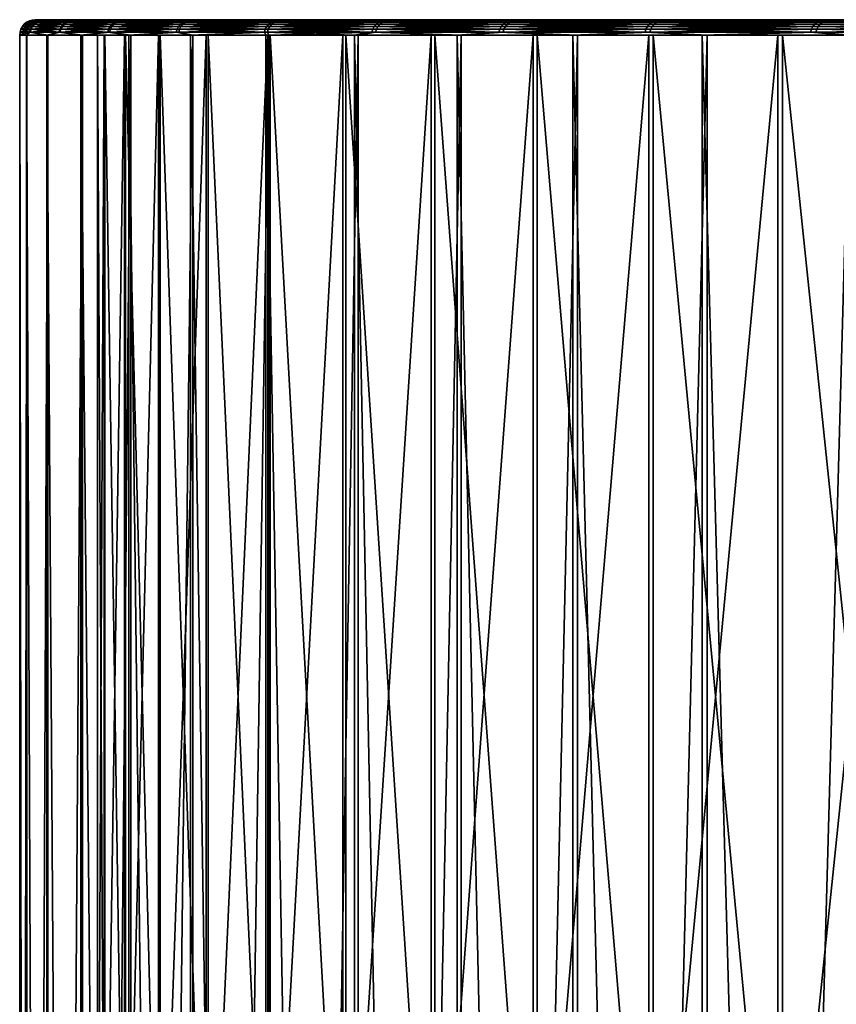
# Model space of a CAD drawing. Header units: millimetres. Extents: x 0 to 800, y -45 to 73.
# Tile 9 of 199: x 0 to 16, y 36 to 55. Entities that reach past the tile are written whole.
import ezdxf

# ---------------------------------------------------------------- set-up
doc = ezdxf.new("R2010")
doc.units = ezdxf.units.MM
doc.header["$LTSCALE"] = 65.185185
for name, color, linetype in [('39', 7, 'CONTINUOUS'), ('40', 7, 'CONTINUOUS'), ('41', 7, 'CONTINUOUS'), ('42', 7, 'CONTINUOUS'), ('43', 7, 'CONTINUOUS'), ('44', 7, 'CONTINUOUS'), ('45', 7, 'CONTINUOUS')]:
    doc.layers.add(name, color=color, linetype=linetype)

msp = doc.modelspace()

# ---------------------------------------------------------------- linework, layer by layer
at = {"layer": '39', "color": 44, "linetype": 'Continuous', "true_color": 0x8c7500}
for points in [[(1.337, 55, -10.456), (0.3, 55, -0.188), (1.2, 55, -0.188), (1.337, 55, -10.456)], [(0.437, 55, -10.479), (0.3, 55, -0.188), (1.337, 55, -10.456), (0.437, 55, -10.479)], [(0.3, 55, -0.188), (0.428, 55, 10.103), (1.2, 55, -0.188), (0.3, 55, -0.188)], [(1.327, 55, 10.08), (0.428, 55, 10.103), (1.719, 55, 20.342), (1.327, 55, 10.08)], [(1.2, 55, -0.188), (0.428, 55, 10.103), (1.327, 55, 10.08), (1.2, 55, -0.188)], [(0.428, 55, 10.103), (0.82, 55, 20.388), (1.719, 55, 20.342), (0.428, 55, 10.103)], [(1.738, 55, -20.717), (0.437, 55, -10.479), (1.337, 55, -10.456), (1.738, 55, -20.717)], [(0.84, 55, -20.764), (0.437, 55, -10.479), (1.738, 55, -20.717), (0.84, 55, -20.764)], [(1.719, 55, 20.342), (0.82, 55, 20.388), (2.375, 55, 30.59), (1.719, 55, 20.342)], [(0.82, 55, 20.388), (1.478, 55, 30.659), (2.375, 55, 30.59), (0.82, 55, 20.388)], [(2.404, 55, -30.965), (0.84, 55, -20.764), (1.738, 55, -20.717), (2.404, 55, -30.965)], [(1.507, 55, -31.035), (0.84, 55, -20.764), (2.404, 55, -30.965), (1.507, 55, -31.035)], [(1.478, 55, 30.659), (2.399, 55, 40.91), (3.294, 55, 40.818), (1.478, 55, 30.659)], [(2.375, 55, 30.59), (1.478, 55, 30.659), (3.294, 55, 40.818), (2.375, 55, 30.59)], [(3.333, 55, -41.192), (1.507, 55, -31.035), (2.404, 55, -30.965), (3.333, 55, -41.192)], [(2.438, 55, -41.285), (1.507, 55, -31.035), (3.333, 55, -41.192), (2.438, 55, -41.285)], [(2.399, 55, 40.91), (3.584, 55, 51.134), (4.477, 55, 51.019), (2.399, 55, 40.91)], [(3.294, 55, 40.818), (2.399, 55, 40.91), (4.477, 55, 51.019), (3.294, 55, 40.818)], [(4.525, 55, -51.391), (2.438, 55, -41.285), (3.333, 55, -41.192), (4.525, 55, -51.391)], [(3.633, 55, -51.507), (2.438, 55, -41.285), (4.525, 55, -51.391), (3.633, 55, -51.507)], [(4.477, 55, 51.019), (3.584, 55, 51.134), (5.922, 55, 61.186), (4.477, 55, 51.019)], [(3.584, 55, 51.134), (5.032, 55, 61.324), (5.922, 55, 61.186), (3.584, 55, 51.134)], [(5.979, 55, -61.557), (3.633, 55, -51.507), (4.525, 55, -51.391), (5.979, 55, -61.557)], [(5.09, 55, -61.696), (3.633, 55, -51.507), (5.979, 55, -61.557), (5.09, 55, -61.696)], [(5.922, 55, 61.186), (5.032, 55, 61.324), (7.628, 55, 71.312), (5.922, 55, 61.186)], [(5.032, 55, 61.324), (6.742, 55, 71.473), (7.628, 55, 71.312), (5.032, 55, 61.324)], [(7.695, 55, -71.682), (5.09, 55, -61.696), (5.979, 55, -61.557), (7.695, 55, -71.682)], [(6.81, 55, -71.844), (5.09, 55, -61.696), (7.695, 55, -71.682), (6.81, 55, -71.844)], [(7.628, 55, 71.312), (6.742, 55, 71.473), (9.594, 55, 81.391), (7.628, 55, 71.312)], [(6.742, 55, 71.473), (8.713, 55, 81.575), (9.594, 55, 81.391), (6.742, 55, 71.473)], [(9.671, 55, -81.759), (6.81, 55, -71.844), (7.695, 55, -71.682), (9.671, 55, -81.759)], [(8.79, 55, -81.944), (6.81, 55, -71.844), (9.671, 55, -81.759), (8.79, 55, -81.944)], [(9.594, 55, 81.391), (8.713, 55, 81.575), (11.819, 55, 91.417), (9.594, 55, 81.391)], [(8.713, 55, 81.575), (10.943, 55, 91.623), (11.819, 55, 91.417), (8.713, 55, 81.575)], [(11.905, 55, -91.782), (8.79, 55, -81.944), (9.671, 55, -81.759), (11.905, 55, -91.782)], [(11.029, 55, -91.989), (8.79, 55, -81.944), (11.905, 55, -91.782), (11.029, 55, -91.989)], [(11.819, 55, 91.417), (10.943, 55, 91.623), (14.302, 55, 101.381), (11.819, 55, 91.417)], [(10.943, 55, 91.623), (13.431, 55, 101.61), (14.302, 55, 101.381), (10.943, 55, 91.623)], [(14.397, 55, -101.744), (11.029, 55, -91.989), (11.905, 55, -91.782), (14.397, 55, -101.744)], [(13.527, 55, -101.974), (11.029, 55, -91.989), (14.397, 55, -101.744), (13.527, 55, -101.974)], [(14.302, 55, 101.381), (13.431, 55, 101.61), (17.04, 55, 111.278), (14.302, 55, 101.381)], [(13.431, 55, 101.61), (16.175, 55, 111.53), (17.04, 55, 111.278), (13.431, 55, 101.61)], [(17.145, 55, -111.639), (13.527, 55, -101.974), (14.397, 55, -101.744), (17.145, 55, -111.639)], [(16.281, 55, -111.891), (13.527, 55, -101.974), (17.145, 55, -111.639), (16.281, 55, -111.891)]]:
    msp.add_3dface(points, dxfattribs=at)
at = {"layer": '40', "color": 44, "linetype": 'Continuous', "true_color": 0x8c7500}
for points in [[(0.138, -44.7, -10.487), (0, -44.7, -0.188), (0.138, 54.7, -10.487), (0.138, -44.7, -10.487)], [(0.138, 54.7, -10.487), (0, -44.7, -0.188), (0, 54.7, -0.188), (0.138, 54.7, -10.487)], [(0.54, 54.7, -20.78), (0.138, -44.7, -10.487), (0.138, 54.7, -10.487), (0.54, 54.7, -20.78)], [(0.54, -44.7, -20.78), (0.138, -44.7, -10.487), (0.54, 54.7, -20.78), (0.54, -44.7, -20.78)], [(1.208, -44.7, -31.058), (0.54, -44.7, -20.78), (1.208, 54.7, -31.058), (1.208, -44.7, -31.058)], [(1.208, 54.7, -31.058), (0.54, -44.7, -20.78), (0.54, 54.7, -20.78), (1.208, 54.7, -31.058)], [(2.139, -44.7, -41.316), (1.208, -44.7, -31.058), (2.139, 54.7, -41.316), (2.139, -44.7, -41.316)], [(2.139, 54.7, -41.316), (1.208, -44.7, -31.058), (1.208, 54.7, -31.058), (2.139, 54.7, -41.316)], [(3.335, -44.7, -51.546), (2.139, -44.7, -41.316), (3.335, 54.7, -51.546), (3.335, -44.7, -51.546)], [(3.335, 54.7, -51.546), (2.139, -44.7, -41.316), (2.139, 54.7, -41.316), (3.335, 54.7, -51.546)], [(4.794, -44.7, -61.742), (3.335, -44.7, -51.546), (4.794, 54.7, -61.742), (4.794, -44.7, -61.742)], [(4.794, 54.7, -61.742), (3.335, -44.7, -51.546), (3.335, 54.7, -51.546), (4.794, 54.7, -61.742)], [(6.515, -44.7, -71.898), (4.794, -44.7, -61.742), (6.515, 54.7, -71.898), (6.515, -44.7, -71.898)], [(6.515, 54.7, -71.898), (4.794, -44.7, -61.742), (4.794, 54.7, -61.742), (6.515, 54.7, -71.898)], [(8.496, -44.7, -82.005), (6.515, -44.7, -71.898), (8.496, 54.7, -82.005), (8.496, -44.7, -82.005)], [(8.496, 54.7, -82.005), (6.515, -44.7, -71.898), (6.515, 54.7, -71.898), (8.496, 54.7, -82.005)], [(10.738, -44.7, -92.058), (8.496, -44.7, -82.005), (10.738, 54.7, -92.058), (10.738, -44.7, -92.058)], [(10.738, 54.7, -92.058), (8.496, -44.7, -82.005), (8.496, 54.7, -82.005), (10.738, 54.7, -92.058)], [(13.237, 54.7, -102.051), (10.738, -44.7, -92.058), (10.738, 54.7, -92.058), (13.237, 54.7, -102.051)], [(13.237, -44.7, -102.051), (10.738, -44.7, -92.058), (13.237, 54.7, -102.051), (13.237, -44.7, -102.051)], [(15.993, -44.7, -111.975), (13.237, -44.7, -102.051), (15.993, 54.7, -111.975), (15.993, -44.7, -111.975)], [(15.993, 54.7, -111.975), (13.237, -44.7, -102.051), (13.237, 54.7, -102.051), (15.993, 54.7, -111.975)]]:
    msp.add_3dface(points, dxfattribs=at)
at = {"layer": '41', "color": 44, "linetype": 'Continuous', "true_color": 0x8c7500}
for points in [[(0, 54.7, -0.188), (0, -44.7, -0.188), (0.128, -44.7, 10.111), (0, 54.7, -0.188)], [(0, 54.7, -0.188), (0.128, -44.7, 10.111), (0.128, 54.7, 10.111), (0, 54.7, -0.188)], [(0.128, 54.7, 10.111), (0.521, -44.7, 20.403), (0.521, 54.7, 20.403), (0.128, 54.7, 10.111)], [(0.128, -44.7, 10.111), (0.521, -44.7, 20.403), (0.128, 54.7, 10.111), (0.128, -44.7, 10.111)], [(0.521, 54.7, 20.403), (1.178, -44.7, 30.682), (1.178, 54.7, 30.682), (0.521, 54.7, 20.403)], [(0.521, -44.7, 20.403), (1.178, -44.7, 30.682), (0.521, 54.7, 20.403), (0.521, -44.7, 20.403)], [(1.178, 54.7, 30.682), (2.101, -44.7, 40.941), (2.101, 54.7, 40.941), (1.178, 54.7, 30.682)], [(1.178, -44.7, 30.682), (2.101, -44.7, 40.941), (1.178, 54.7, 30.682), (1.178, -44.7, 30.682)], [(2.101, 54.7, 40.941), (3.287, -44.7, 51.173), (3.287, 54.7, 51.173), (2.101, 54.7, 40.941)], [(2.101, -44.7, 40.941), (3.287, -44.7, 51.173), (2.101, 54.7, 40.941), (2.101, -44.7, 40.941)], [(3.287, 54.7, 51.173), (4.736, -44.7, 61.37), (4.736, 54.7, 61.37), (3.287, 54.7, 51.173)], [(3.287, -44.7, 51.173), (4.736, -44.7, 61.37), (3.287, 54.7, 51.173), (3.287, -44.7, 51.173)], [(4.736, 54.7, 61.37), (6.447, -44.7, 71.527), (6.447, 54.7, 71.527), (4.736, 54.7, 61.37)], [(4.736, -44.7, 61.37), (6.447, -44.7, 71.527), (4.736, 54.7, 61.37), (4.736, -44.7, 61.37)], [(6.447, 54.7, 71.527), (8.419, -44.7, 81.636), (8.419, 54.7, 81.636), (6.447, 54.7, 71.527)], [(6.447, -44.7, 71.527), (8.419, -44.7, 81.636), (6.447, 54.7, 71.527), (6.447, -44.7, 71.527)], [(8.419, 54.7, 81.636), (10.651, -44.7, 91.692), (10.651, 54.7, 91.692), (8.419, 54.7, 81.636)], [(8.419, -44.7, 81.636), (10.651, -44.7, 91.692), (8.419, 54.7, 81.636), (8.419, -44.7, 81.636)], [(10.651, 54.7, 91.692), (13.141, -44.7, 101.686), (13.141, 54.7, 101.686), (10.651, 54.7, 91.692)], [(10.651, -44.7, 91.692), (13.141, -44.7, 101.686), (10.651, 54.7, 91.692), (10.651, -44.7, 91.692)], [(13.141, 54.7, 101.686), (15.887, -44.7, 111.613), (15.887, 54.7, 111.613), (13.141, 54.7, 101.686)], [(13.141, -44.7, 101.686), (15.887, -44.7, 111.613), (13.141, 54.7, 101.686), (13.141, -44.7, 101.686)]]:
    msp.add_3dface(points, dxfattribs=at)
at = {"layer": '42', "color": 44, "linetype": 'Continuous', "true_color": 0x8c7500}
for points in [[(1.5, 54.7, -0.188), (1.5, 28.31, -0.188), (1.637, 28.31, -10.448), (1.5, 54.7, -0.188)], [(1.637, 54.7, -10.448), (1.5, 54.7, -0.188), (1.637, 28.31, -10.448), (1.637, 54.7, -10.448)], [(2.038, 54.7, -20.702), (1.637, 54.7, -10.448), (2.038, 28.31, -20.702), (2.038, 54.7, -20.702)], [(2.038, 28.31, -20.702), (1.637, 54.7, -10.448), (1.637, 28.31, -10.448), (2.038, 28.31, -20.702)], [(2.703, 54.7, -30.942), (2.038, 54.7, -20.702), (2.703, 28.31, -30.942), (2.703, 54.7, -30.942)], [(2.703, 28.31, -30.942), (2.038, 54.7, -20.702), (2.038, 28.31, -20.702), (2.703, 28.31, -30.942)], [(3.631, 54.7, -41.161), (2.703, 54.7, -30.942), (3.631, 28.31, -41.161), (3.631, 54.7, -41.161)], [(3.631, 28.31, -41.161), (2.703, 54.7, -30.942), (2.703, 28.31, -30.942), (3.631, 28.31, -41.161)], [(4.823, 54.7, -51.353), (3.631, 54.7, -41.161), (4.823, 28.31, -51.353), (4.823, 54.7, -51.353)], [(4.823, 28.31, -51.353), (3.631, 54.7, -41.161), (3.631, 28.31, -41.161), (4.823, 28.31, -51.353)], [(6.276, 28.31, -61.511), (4.823, 54.7, -51.353), (4.823, 28.31, -51.353), (6.276, 28.31, -61.511)], [(6.276, 54.7, -61.511), (4.823, 54.7, -51.353), (6.276, 28.31, -61.511), (6.276, 54.7, -61.511)], [(7.99, 54.7, -71.628), (6.276, 54.7, -61.511), (7.99, 28.31, -71.628), (7.99, 54.7, -71.628)], [(7.99, 28.31, -71.628), (6.276, 54.7, -61.511), (6.276, 28.31, -61.511), (7.99, 28.31, -71.628)], [(9.964, 28.31, -81.698), (7.99, 54.7, -71.628), (7.99, 28.31, -71.628), (9.964, 28.31, -81.698)], [(9.964, 54.7, -81.698), (7.99, 54.7, -71.628), (9.964, 28.31, -81.698), (9.964, 54.7, -81.698)], [(12.197, 28.31, -91.713), (9.964, 54.7, -81.698), (9.964, 28.31, -81.698), (12.197, 28.31, -91.713)], [(12.197, 54.7, -91.713), (9.964, 54.7, -81.698), (12.197, 28.31, -91.713), (12.197, 54.7, -91.713)], [(14.687, 28.31, -101.668), (12.197, 54.7, -91.713), (12.197, 28.31, -91.713), (14.687, 28.31, -101.668)], [(14.687, 54.7, -101.668), (12.197, 54.7, -91.713), (14.687, 28.31, -101.668), (14.687, 54.7, -101.668)], [(17.433, 28.31, -111.555), (14.687, 54.7, -101.668), (14.687, 28.31, -101.668), (17.433, 28.31, -111.555)], [(17.433, 54.7, -111.555), (14.687, 54.7, -101.668), (17.433, 28.31, -111.555), (17.433, 54.7, -111.555)]]:
    msp.add_3dface(points, dxfattribs=at)
at = {"layer": '43', "color": 44, "linetype": 'Continuous', "true_color": 0x8c7500}
for points in [[(1.5, 28.31, -0.188), (1.627, 54.7, 10.073), (1.627, 28.31, 10.073), (1.5, 28.31, -0.188)], [(1.5, 28.31, -0.188), (1.5, 54.7, -0.188), (1.627, 54.7, 10.073), (1.5, 28.31, -0.188)], [(1.627, 28.31, 10.073), (2.019, 54.7, 20.327), (2.019, 28.31, 20.327), (1.627, 28.31, 10.073)], [(1.627, 54.7, 10.073), (2.019, 54.7, 20.327), (1.627, 28.31, 10.073), (1.627, 54.7, 10.073)], [(2.019, 28.31, 20.327), (2.674, 54.7, 30.567), (2.674, 28.31, 30.567), (2.019, 28.31, 20.327)], [(2.019, 54.7, 20.327), (2.674, 54.7, 30.567), (2.019, 28.31, 20.327), (2.019, 54.7, 20.327)], [(2.674, 28.31, 30.567), (3.593, 54.7, 40.788), (3.593, 28.31, 40.788), (2.674, 28.31, 30.567)], [(2.674, 54.7, 30.567), (3.593, 54.7, 40.788), (2.674, 28.31, 30.567), (2.674, 54.7, 30.567)], [(3.593, 28.31, 40.788), (4.774, 54.7, 50.981), (4.774, 28.31, 50.981), (3.593, 28.31, 40.788)], [(3.593, 54.7, 40.788), (4.774, 54.7, 50.981), (3.593, 28.31, 40.788), (3.593, 54.7, 40.788)], [(4.774, 28.31, 50.981), (6.218, 54.7, 61.14), (6.218, 28.31, 61.14), (4.774, 28.31, 50.981)], [(4.774, 54.7, 50.981), (6.218, 54.7, 61.14), (4.774, 28.31, 50.981), (4.774, 54.7, 50.981)], [(6.218, 28.31, 61.14), (7.923, 54.7, 71.259), (7.923, 28.31, 71.259), (6.218, 28.31, 61.14)], [(6.218, 54.7, 61.14), (7.923, 54.7, 71.259), (6.218, 28.31, 61.14), (6.218, 54.7, 61.14)], [(7.923, 28.31, 71.259), (9.888, 54.7, 81.33), (9.888, 28.31, 81.33), (7.923, 28.31, 71.259)], [(7.923, 54.7, 71.259), (9.888, 54.7, 81.33), (7.923, 28.31, 71.259), (7.923, 54.7, 71.259)], [(9.888, 54.7, 81.33), (12.111, 54.7, 91.348), (9.888, 28.31, 81.33), (9.888, 54.7, 81.33)], [(9.888, 28.31, 81.33), (12.111, 54.7, 91.348), (12.111, 28.31, 91.348), (9.888, 28.31, 81.33)], [(12.111, 28.31, 91.348), (14.592, 54.7, 101.305), (14.592, 28.31, 101.305), (12.111, 28.31, 91.348)], [(12.111, 54.7, 91.348), (14.592, 54.7, 101.305), (12.111, 28.31, 91.348), (12.111, 54.7, 91.348)], [(14.592, 28.31, 101.305), (17.328, 54.7, 111.195), (17.328, 28.31, 111.195), (14.592, 28.31, 101.305)], [(14.592, 54.7, 101.305), (17.328, 54.7, 111.195), (14.592, 28.31, 101.305), (14.592, 54.7, 101.305)]]:
    msp.add_3dface(points, dxfattribs=at)
at = {"layer": '44', "color": 44, "linetype": 'Continuous', "true_color": 0x8c7500}
for points in [[(0.329, 54.95, -12.502), (0.134, 54.95, -0.188), (0.381, 54.977, -12.5), (0.329, 54.95, -12.502)], [(0.381, 54.977, -12.5), (0.134, 54.95, -0.188), (0.186, 54.977, -0.188), (0.381, 54.977, -12.5)], [(0.381, 54.977, -12.5), (0.186, 54.977, -0.188), (0.437, 54.994, -12.499), (0.381, 54.977, -12.5)], [(0.437, 54.994, -12.499), (0.186, 54.977, -0.188), (0.242, 54.994, -0.188), (0.437, 54.994, -12.499)], [(0.437, 55, -10.479), (0.437, 54.994, -12.499), (0.242, 54.994, -0.188), (0.437, 55, -10.479)], [(0.3, 55, -0.188), (0.437, 55, -10.479), (0.242, 54.994, -0.188), (0.3, 55, -0.188)], [(0.904, 54.95, -24.804), (0.329, 54.95, -12.502), (0.955, 54.977, -24.801), (0.904, 54.95, -24.804)], [(0.955, 54.977, -24.801), (0.329, 54.95, -12.502), (0.381, 54.977, -12.5), (0.955, 54.977, -24.801)], [(0.955, 54.977, -24.801), (0.381, 54.977, -12.5), (1.012, 54.994, -24.797), (0.955, 54.977, -24.801)], [(1.012, 54.994, -24.797), (0.381, 54.977, -12.5), (0.437, 54.994, -12.499), (1.012, 54.994, -24.797)], [(0.84, 55, -20.764), (1.012, 54.994, -24.797), (0.437, 54.994, -12.499), (0.84, 55, -20.764)], [(0.437, 55, -10.479), (0.84, 55, -20.764), (0.437, 54.994, -12.499), (0.437, 55, -10.479)], [(0.84, 55, -20.764), (1.507, 55, -31.035), (1.012, 54.994, -24.797), (0.84, 55, -20.764)], [(1.908, 54.977, -37.078), (0.904, 54.95, -24.804), (0.955, 54.977, -24.801), (1.908, 54.977, -37.078)], [(1.857, 54.95, -37.083), (0.904, 54.95, -24.804), (1.908, 54.977, -37.078), (1.857, 54.95, -37.083)], [(1.908, 54.977, -37.078), (0.955, 54.977, -24.801), (1.965, 54.994, -37.072), (1.908, 54.977, -37.078)], [(1.965, 54.994, -37.072), (0.955, 54.977, -24.801), (1.012, 54.994, -24.797), (1.965, 54.994, -37.072)], [(1.507, 55, -31.035), (1.965, 54.994, -37.072), (1.012, 54.994, -24.797), (1.507, 55, -31.035)], [(1.507, 55, -31.035), (2.438, 55, -41.285), (1.965, 54.994, -37.072), (1.507, 55, -31.035)], [(3.239, 54.977, -49.319), (1.857, 54.95, -37.083), (1.908, 54.977, -37.078), (3.239, 54.977, -49.319)], [(3.187, 54.95, -49.326), (1.857, 54.95, -37.083), (3.239, 54.977, -49.319), (3.187, 54.95, -49.326)], [(3.239, 54.977, -49.319), (1.908, 54.977, -37.078), (3.295, 54.994, -49.312), (3.239, 54.977, -49.319)], [(3.295, 54.994, -49.312), (1.908, 54.977, -37.078), (1.965, 54.994, -37.072), (3.295, 54.994, -49.312)], [(2.438, 55, -41.285), (3.295, 54.994, -49.312), (1.965, 54.994, -37.072), (2.438, 55, -41.285)], [(2.438, 55, -41.285), (3.633, 55, -51.507), (3.295, 54.994, -49.312), (2.438, 55, -41.285)], [(4.895, 54.95, -61.522), (3.187, 54.95, -49.326), (4.946, 54.977, -61.514), (4.895, 54.95, -61.522)], [(4.946, 54.977, -61.514), (3.187, 54.95, -49.326), (3.239, 54.977, -49.319), (4.946, 54.977, -61.514)], [(4.946, 54.977, -61.514), (3.239, 54.977, -49.319), (5.002, 54.994, -61.506), (4.946, 54.977, -61.514)], [(5.002, 54.994, -61.506), (3.239, 54.977, -49.319), (3.295, 54.994, -49.312), (5.002, 54.994, -61.506)], [(3.633, 55, -51.507), (5.002, 54.994, -61.506), (3.295, 54.994, -49.312), (3.633, 55, -51.507)], [(3.633, 55, -51.507), (5.09, 55, -61.696), (5.002, 54.994, -61.506), (3.633, 55, -51.507)], [(6.977, 54.95, -73.66), (4.895, 54.95, -61.522), (7.028, 54.977, -73.651), (6.977, 54.95, -73.66)], [(7.028, 54.977, -73.651), (4.895, 54.95, -61.522), (4.946, 54.977, -61.514), (7.028, 54.977, -73.651)], [(7.028, 54.977, -73.651), (4.946, 54.977, -61.514), (7.083, 54.994, -73.64), (7.028, 54.977, -73.651)], [(7.083, 54.994, -73.64), (4.946, 54.977, -61.514), (5.002, 54.994, -61.506), (7.083, 54.994, -73.64)], [(5.09, 55, -61.696), (6.81, 55, -71.844), (5.002, 54.994, -61.506), (5.09, 55, -61.696)], [(6.81, 55, -71.844), (7.083, 54.994, -73.64), (5.002, 54.994, -61.506), (6.81, 55, -71.844)], [(6.81, 55, -71.844), (8.79, 55, -81.944), (7.083, 54.994, -73.64), (6.81, 55, -71.844)], [(9.431, 54.95, -85.729), (6.977, 54.95, -73.66), (9.482, 54.977, -85.717), (9.431, 54.95, -85.729)], [(9.482, 54.977, -85.717), (6.977, 54.95, -73.66), (7.028, 54.977, -73.651), (9.482, 54.977, -85.717)], [(9.482, 54.977, -85.717), (7.028, 54.977, -73.651), (9.537, 54.994, -85.705), (9.482, 54.977, -85.717)], [(9.537, 54.994, -85.705), (7.028, 54.977, -73.651), (7.083, 54.994, -73.64), (9.537, 54.994, -85.705)], [(8.79, 55, -81.944), (9.537, 54.994, -85.705), (7.083, 54.994, -73.64), (8.79, 55, -81.944)], [(8.79, 55, -81.944), (11.029, 55, -91.989), (9.537, 54.994, -85.705), (8.79, 55, -81.944)], [(12.257, 54.95, -97.716), (9.431, 54.95, -85.729), (12.307, 54.977, -97.703), (12.257, 54.95, -97.716)], [(12.307, 54.977, -97.703), (9.431, 54.95, -85.729), (9.482, 54.977, -85.717), (12.307, 54.977, -97.703)], [(12.307, 54.977, -97.703), (9.482, 54.977, -85.717), (12.362, 54.994, -97.689), (12.307, 54.977, -97.703)], [(12.362, 54.994, -97.689), (9.482, 54.977, -85.717), (9.537, 54.994, -85.705), (12.362, 54.994, -97.689)], [(11.029, 55, -91.989), (12.362, 54.994, -97.689), (9.537, 54.994, -85.705), (11.029, 55, -91.989)], [(11.029, 55, -91.989), (13.527, 55, -101.974), (12.362, 54.994, -97.689), (11.029, 55, -91.989)], [(15.45, 54.95, -109.61), (12.257, 54.95, -97.716), (15.5, 54.977, -109.596), (15.45, 54.95, -109.61)], [(15.5, 54.977, -109.596), (12.257, 54.95, -97.716), (12.307, 54.977, -97.703), (15.5, 54.977, -109.596)], [(15.5, 54.977, -109.596), (12.307, 54.977, -97.703), (15.554, 54.994, -109.58), (15.5, 54.977, -109.596)], [(15.554, 54.994, -109.58), (12.307, 54.977, -97.703), (12.362, 54.994, -97.689), (15.554, 54.994, -109.58)], [(13.527, 55, -101.974), (15.554, 54.994, -109.58), (12.362, 54.994, -97.689), (13.527, 55, -101.974)], [(13.527, 55, -101.974), (16.281, 55, -111.891), (15.554, 54.994, -109.58), (13.527, 55, -101.974)], [(19.008, 54.95, -121.4), (15.45, 54.95, -109.61), (19.057, 54.977, -121.384), (19.008, 54.95, -121.4)], [(19.057, 54.977, -121.384), (15.45, 54.95, -109.61), (15.5, 54.977, -109.596), (19.057, 54.977, -121.384)], [(19.111, 54.994, -121.367), (15.5, 54.977, -109.596), (15.554, 54.994, -109.58), (19.111, 54.994, -121.367)], [(19.057, 54.977, -121.384), (15.5, 54.977, -109.596), (19.111, 54.994, -121.367), (19.057, 54.977, -121.384)], [(16.281, 55, -111.891), (19.111, 54.994, -121.367), (15.554, 54.994, -109.58), (16.281, 55, -111.891)], [(0.201, 54.759, -12.506), (0.006, 54.759, -0.188), (0.218, 54.815, -12.506), (0.201, 54.759, -12.506)], [(0.218, 54.815, -12.506), (0.006, 54.759, -0.188), (0.023, 54.815, -0.188), (0.218, 54.815, -12.506)], [(0.218, 54.815, -12.506), (0.023, 54.815, -0.188), (0.246, 54.867, -12.505), (0.218, 54.815, -12.506)], [(0.246, 54.867, -12.505), (0.023, 54.815, -0.188), (0.051, 54.867, -0.188), (0.246, 54.867, -12.505)], [(0.246, 54.867, -12.505), (0.051, 54.867, -0.188), (0.284, 54.912, -12.504), (0.246, 54.867, -12.505)], [(0.284, 54.912, -12.504), (0.051, 54.867, -0.188), (0.088, 54.912, -0.188), (0.284, 54.912, -12.504)], [(0.284, 54.912, -12.504), (0.088, 54.912, -0.188), (0.329, 54.95, -12.502), (0.284, 54.912, -12.504)], [(0.329, 54.95, -12.502), (0.088, 54.912, -0.188), (0.134, 54.95, -0.188), (0.329, 54.95, -12.502)], [(0.776, 54.759, -24.812), (0.201, 54.759, -12.506), (0.793, 54.815, -24.811), (0.776, 54.759, -24.812)], [(0.793, 54.815, -24.811), (0.201, 54.759, -12.506), (0.218, 54.815, -12.506), (0.793, 54.815, -24.811)], [(0.793, 54.815, -24.811), (0.218, 54.815, -12.506), (0.821, 54.867, -24.809), (0.793, 54.815, -24.811)], [(0.821, 54.867, -24.809), (0.218, 54.815, -12.506), (0.246, 54.867, -12.505), (0.821, 54.867, -24.809)], [(0.821, 54.867, -24.809), (0.246, 54.867, -12.505), (0.858, 54.912, -24.807), (0.821, 54.867, -24.809)], [(0.858, 54.912, -24.807), (0.246, 54.867, -12.505), (0.284, 54.912, -12.504), (0.858, 54.912, -24.807)], [(0.858, 54.912, -24.807), (0.284, 54.912, -12.504), (0.904, 54.95, -24.804), (0.858, 54.912, -24.807)], [(0.904, 54.95, -24.804), (0.284, 54.912, -12.504), (0.329, 54.95, -12.502), (0.904, 54.95, -24.804)], [(1.729, 54.759, -37.094), (0.776, 54.759, -24.812), (1.747, 54.815, -37.093), (1.729, 54.759, -37.094)], [(1.747, 54.815, -37.093), (0.776, 54.759, -24.812), (0.793, 54.815, -24.811), (1.747, 54.815, -37.093)], [(1.747, 54.815, -37.093), (0.793, 54.815, -24.811), (1.774, 54.867, -37.09), (1.747, 54.815, -37.093)], [(1.774, 54.867, -37.09), (0.793, 54.815, -24.811), (0.821, 54.867, -24.809), (1.774, 54.867, -37.09)], [(1.774, 54.867, -37.09), (0.821, 54.867, -24.809), (1.811, 54.912, -37.087), (1.774, 54.867, -37.09)], [(1.811, 54.912, -37.087), (0.821, 54.867, -24.809), (0.858, 54.912, -24.807), (1.811, 54.912, -37.087)], [(1.811, 54.912, -37.087), (0.858, 54.912, -24.807), (1.857, 54.95, -37.083), (1.811, 54.912, -37.087)], [(1.857, 54.95, -37.083), (0.858, 54.912, -24.807), (0.904, 54.95, -24.804), (1.857, 54.95, -37.083)], [(3.061, 54.759, -49.342), (1.729, 54.759, -37.094), (3.078, 54.815, -49.339), (3.061, 54.759, -49.342)], [(3.078, 54.815, -49.339), (1.729, 54.759, -37.094), (1.747, 54.815, -37.093), (3.078, 54.815, -49.339)], [(3.105, 54.867, -49.336), (1.747, 54.815, -37.093), (1.774, 54.867, -37.09), (3.105, 54.867, -49.336)], [(3.078, 54.815, -49.339), (1.747, 54.815, -37.093), (3.105, 54.867, -49.336), (3.078, 54.815, -49.339)], [(3.105, 54.867, -49.336), (1.774, 54.867, -37.09), (3.142, 54.912, -49.331), (3.105, 54.867, -49.336)], [(3.142, 54.912, -49.331), (1.774, 54.867, -37.09), (1.811, 54.912, -37.087), (3.142, 54.912, -49.331)], [(3.142, 54.912, -49.331), (1.811, 54.912, -37.087), (3.187, 54.95, -49.326), (3.142, 54.912, -49.331)], [(3.187, 54.95, -49.326), (1.811, 54.912, -37.087), (1.857, 54.95, -37.083), (3.187, 54.95, -49.326)], [(4.768, 54.759, -61.542), (3.061, 54.759, -49.342), (4.785, 54.815, -61.539), (4.768, 54.759, -61.542)], [(4.785, 54.815, -61.539), (3.061, 54.759, -49.342), (3.078, 54.815, -49.339), (4.785, 54.815, -61.539)], [(4.785, 54.815, -61.539), (3.078, 54.815, -49.339), (4.813, 54.867, -61.535), (4.785, 54.815, -61.539)], [(4.813, 54.867, -61.535), (3.078, 54.815, -49.339), (3.105, 54.867, -49.336), (4.813, 54.867, -61.535)], [(4.813, 54.867, -61.535), (3.105, 54.867, -49.336), (4.85, 54.912, -61.529), (4.813, 54.867, -61.535)], [(4.85, 54.912, -61.529), (3.105, 54.867, -49.336), (3.142, 54.912, -49.331), (4.85, 54.912, -61.529)], [(4.85, 54.912, -61.529), (3.142, 54.912, -49.331), (4.895, 54.95, -61.522), (4.85, 54.912, -61.529)], [(4.895, 54.95, -61.522), (3.142, 54.912, -49.331), (3.187, 54.95, -49.326), (4.895, 54.95, -61.522)], [(6.851, 54.759, -73.684), (4.768, 54.759, -61.542), (6.868, 54.815, -73.681), (6.851, 54.759, -73.684)], [(6.868, 54.815, -73.681), (4.768, 54.759, -61.542), (4.785, 54.815, -61.539), (6.868, 54.815, -73.681)], [(6.868, 54.815, -73.681), (4.785, 54.815, -61.539), (6.895, 54.867, -73.676), (6.868, 54.815, -73.681)], [(6.895, 54.867, -73.676), (4.785, 54.815, -61.539), (4.813, 54.867, -61.535), (6.895, 54.867, -73.676)], [(6.895, 54.867, -73.676), (4.813, 54.867, -61.535), (6.932, 54.912, -73.669), (6.895, 54.867, -73.676)], [(6.932, 54.912, -73.669), (4.813, 54.867, -61.535), (4.85, 54.912, -61.529), (6.932, 54.912, -73.669)], [(6.932, 54.912, -73.669), (4.85, 54.912, -61.529), (6.977, 54.95, -73.66), (6.932, 54.912, -73.669)], [(6.977, 54.95, -73.66), (4.85, 54.912, -61.529), (4.895, 54.95, -61.522), (6.977, 54.95, -73.66)], [(9.307, 54.759, -85.756), (6.851, 54.759, -73.684), (9.323, 54.815, -85.752), (9.307, 54.759, -85.756)], [(9.323, 54.815, -85.752), (6.851, 54.759, -73.684), (6.868, 54.815, -73.681), (9.323, 54.815, -85.752)], [(9.323, 54.815, -85.752), (6.868, 54.815, -73.681), (9.35, 54.867, -85.746), (9.323, 54.815, -85.752)], [(9.35, 54.867, -85.746), (6.868, 54.815, -73.681), (6.895, 54.867, -73.676), (9.35, 54.867, -85.746)], [(9.35, 54.867, -85.746), (6.895, 54.867, -73.676), (9.387, 54.912, -85.738), (9.35, 54.867, -85.746)], [(9.387, 54.912, -85.738), (6.895, 54.867, -73.676), (6.932, 54.912, -73.669), (9.387, 54.912, -85.738)], [(9.387, 54.912, -85.738), (6.932, 54.912, -73.669), (9.431, 54.95, -85.729), (9.387, 54.912, -85.738)], [(9.431, 54.95, -85.729), (6.932, 54.912, -73.669), (6.977, 54.95, -73.66), (9.431, 54.95, -85.729)], [(12.133, 54.759, -97.747), (9.307, 54.759, -85.756), (12.149, 54.815, -97.743), (12.133, 54.759, -97.747)], [(12.149, 54.815, -97.743), (9.307, 54.759, -85.756), (9.323, 54.815, -85.752), (12.149, 54.815, -97.743)], [(12.149, 54.815, -97.743), (9.323, 54.815, -85.752), (12.176, 54.867, -97.736), (12.149, 54.815, -97.743)], [(12.176, 54.867, -97.736), (9.323, 54.815, -85.752), (9.35, 54.867, -85.746), (12.176, 54.867, -97.736)], [(12.176, 54.867, -97.736), (9.35, 54.867, -85.746), (12.213, 54.912, -97.727), (12.176, 54.867, -97.736)], [(12.213, 54.912, -97.727), (9.35, 54.867, -85.746), (9.387, 54.912, -85.738), (12.213, 54.912, -97.727)], [(12.213, 54.912, -97.727), (9.387, 54.912, -85.738), (12.257, 54.95, -97.716), (12.213, 54.912, -97.727)], [(12.257, 54.95, -97.716), (9.387, 54.912, -85.738), (9.431, 54.95, -85.729), (12.257, 54.95, -97.716)], [(15.327, 54.759, -109.645), (12.133, 54.759, -97.747), (15.343, 54.815, -109.64), (15.327, 54.759, -109.645)], [(15.343, 54.815, -109.64), (12.133, 54.759, -97.747), (12.149, 54.815, -97.743), (15.343, 54.815, -109.64)], [(15.343, 54.815, -109.64), (12.149, 54.815, -97.743), (15.37, 54.867, -109.632), (15.343, 54.815, -109.64)], [(15.37, 54.867, -109.632), (12.149, 54.815, -97.743), (12.176, 54.867, -97.736), (15.37, 54.867, -109.632)], [(15.37, 54.867, -109.632), (12.176, 54.867, -97.736), (15.406, 54.912, -109.622), (15.37, 54.867, -109.632)], [(15.406, 54.912, -109.622), (12.176, 54.867, -97.736), (12.213, 54.912, -97.727), (15.406, 54.912, -109.622)], [(15.406, 54.912, -109.622), (12.213, 54.912, -97.727), (15.45, 54.95, -109.61), (15.406, 54.912, -109.622)], [(15.45, 54.95, -109.61), (12.213, 54.912, -97.727), (12.257, 54.95, -97.716), (15.45, 54.95, -109.61)], [(18.886, 54.759, -121.439), (15.327, 54.759, -109.645), (18.902, 54.815, -121.434), (18.886, 54.759, -121.439)], [(18.902, 54.815, -121.434), (15.327, 54.759, -109.645), (15.343, 54.815, -109.64), (18.902, 54.815, -121.434)], [(18.902, 54.815, -121.434), (15.343, 54.815, -109.64), (18.929, 54.867, -121.425), (18.902, 54.815, -121.434)], [(18.929, 54.867, -121.425), (15.343, 54.815, -109.64), (15.37, 54.867, -109.632), (18.929, 54.867, -121.425)], [(18.964, 54.912, -121.414), (15.37, 54.867, -109.632), (15.406, 54.912, -109.622), (18.964, 54.912, -121.414)], [(18.929, 54.867, -121.425), (15.37, 54.867, -109.632), (18.964, 54.912, -121.414), (18.929, 54.867, -121.425)], [(18.964, 54.912, -121.414), (15.406, 54.912, -109.622), (19.008, 54.95, -121.4), (18.964, 54.912, -121.414)], [(19.008, 54.95, -121.4), (15.406, 54.912, -109.622), (15.45, 54.95, -109.61), (19.008, 54.95, -121.4)], [(0.138, 54.7, -10.487), (0, 54.7, -0.188), (0.201, 54.759, -12.506), (0.138, 54.7, -10.487)], [(0.201, 54.759, -12.506), (0, 54.7, -0.188), (0.006, 54.759, -0.188), (0.201, 54.759, -12.506)], [(0.54, 54.7, -20.78), (0.138, 54.7, -10.487), (0.201, 54.759, -12.506), (0.54, 54.7, -20.78)], [(0.776, 54.759, -24.812), (0.54, 54.7, -20.78), (0.201, 54.759, -12.506), (0.776, 54.759, -24.812)], [(1.208, 54.7, -31.058), (0.54, 54.7, -20.78), (0.776, 54.759, -24.812), (1.208, 54.7, -31.058)], [(1.729, 54.759, -37.094), (1.208, 54.7, -31.058), (0.776, 54.759, -24.812), (1.729, 54.759, -37.094)], [(2.139, 54.7, -41.316), (1.208, 54.7, -31.058), (1.729, 54.759, -37.094), (2.139, 54.7, -41.316)], [(3.061, 54.759, -49.342), (2.139, 54.7, -41.316), (1.729, 54.759, -37.094), (3.061, 54.759, -49.342)], [(3.335, 54.7, -51.546), (2.139, 54.7, -41.316), (3.061, 54.759, -49.342), (3.335, 54.7, -51.546)], [(4.768, 54.759, -61.542), (3.335, 54.7, -51.546), (3.061, 54.759, -49.342), (4.768, 54.759, -61.542)], [(4.794, 54.7, -61.742), (3.335, 54.7, -51.546), (4.768, 54.759, -61.542), (4.794, 54.7, -61.742)], [(6.851, 54.759, -73.684), (4.794, 54.7, -61.742), (4.768, 54.759, -61.542), (6.851, 54.759, -73.684)], [(6.515, 54.7, -71.898), (4.794, 54.7, -61.742), (6.851, 54.759, -73.684), (6.515, 54.7, -71.898)], [(8.496, 54.7, -82.005), (6.515, 54.7, -71.898), (6.851, 54.759, -73.684), (8.496, 54.7, -82.005)], [(9.307, 54.759, -85.756), (8.496, 54.7, -82.005), (6.851, 54.759, -73.684), (9.307, 54.759, -85.756)], [(10.738, 54.7, -92.058), (8.496, 54.7, -82.005), (9.307, 54.759, -85.756), (10.738, 54.7, -92.058)], [(12.133, 54.759, -97.747), (10.738, 54.7, -92.058), (9.307, 54.759, -85.756), (12.133, 54.759, -97.747)], [(13.237, 54.7, -102.051), (10.738, 54.7, -92.058), (12.133, 54.759, -97.747), (13.237, 54.7, -102.051)], [(15.327, 54.759, -109.645), (13.237, 54.7, -102.051), (12.133, 54.759, -97.747), (15.327, 54.759, -109.645)], [(15.993, 54.7, -111.975), (13.237, 54.7, -102.051), (15.327, 54.759, -109.645), (15.993, 54.7, -111.975)], [(18.886, 54.759, -121.439), (15.993, 54.7, -111.975), (15.327, 54.759, -109.645), (18.886, 54.759, -121.439)]]:
    msp.add_3dface(points, dxfattribs=at)
at = {"layer": '45', "color": 44, "linetype": 'Continuous', "true_color": 0x8c7500}
for points in [[(0.186, 54.977, -0.188), (0.134, 54.95, -0.188), (0.317, 54.95, 12.126), (0.186, 54.977, -0.188)], [(0.242, 54.994, -0.188), (0.186, 54.977, -0.188), (0.369, 54.977, 12.124), (0.242, 54.994, -0.188)], [(0.186, 54.977, -0.188), (0.317, 54.95, 12.126), (0.369, 54.977, 12.124), (0.186, 54.977, -0.188)], [(0.3, 55, -0.188), (0.242, 54.994, -0.188), (0.426, 54.994, 12.122), (0.3, 55, -0.188)], [(0.242, 54.994, -0.188), (0.369, 54.977, 12.124), (0.426, 54.994, 12.122), (0.242, 54.994, -0.188)], [(0.428, 55, 10.103), (0.3, 55, -0.188), (0.426, 54.994, 12.122), (0.428, 55, 10.103)], [(0.317, 54.95, 12.126), (0.88, 54.95, 24.428), (0.369, 54.977, 12.124), (0.317, 54.95, 12.126)], [(0.369, 54.977, 12.124), (0.932, 54.977, 24.425), (0.426, 54.994, 12.122), (0.369, 54.977, 12.124)], [(0.369, 54.977, 12.124), (0.88, 54.95, 24.428), (0.932, 54.977, 24.425), (0.369, 54.977, 12.124)], [(0.82, 55, 20.388), (0.428, 55, 10.103), (0.426, 54.994, 12.122), (0.82, 55, 20.388)], [(0.82, 55, 20.388), (0.426, 54.994, 12.122), (0.988, 54.994, 24.422), (0.82, 55, 20.388)], [(0.426, 54.994, 12.122), (0.932, 54.977, 24.425), (0.988, 54.994, 24.422), (0.426, 54.994, 12.122)], [(1.478, 55, 30.659), (0.82, 55, 20.388), (0.988, 54.994, 24.422), (1.478, 55, 30.659)], [(0.88, 54.95, 24.428), (1.822, 54.95, 36.708), (0.932, 54.977, 24.425), (0.88, 54.95, 24.428)], [(0.932, 54.977, 24.425), (1.874, 54.977, 36.703), (0.988, 54.994, 24.422), (0.932, 54.977, 24.425)], [(0.932, 54.977, 24.425), (1.822, 54.95, 36.708), (1.874, 54.977, 36.703), (0.932, 54.977, 24.425)], [(1.478, 55, 30.659), (0.988, 54.994, 24.422), (1.93, 54.994, 36.698), (1.478, 55, 30.659)], [(0.988, 54.994, 24.422), (1.874, 54.977, 36.703), (1.93, 54.994, 36.698), (0.988, 54.994, 24.422)], [(2.399, 55, 40.91), (1.478, 55, 30.659), (1.93, 54.994, 36.698), (2.399, 55, 40.91)], [(1.822, 54.95, 36.708), (3.141, 54.95, 48.952), (1.874, 54.977, 36.703), (1.822, 54.95, 36.708)], [(1.874, 54.977, 36.703), (3.193, 54.977, 48.946), (1.93, 54.994, 36.698), (1.874, 54.977, 36.703)], [(1.874, 54.977, 36.703), (3.141, 54.95, 48.952), (3.193, 54.977, 48.946), (1.874, 54.977, 36.703)], [(2.399, 55, 40.91), (1.93, 54.994, 36.698), (3.249, 54.994, 48.939), (2.399, 55, 40.91)], [(1.93, 54.994, 36.698), (3.193, 54.977, 48.946), (3.249, 54.994, 48.939), (1.93, 54.994, 36.698)], [(3.584, 55, 51.134), (2.399, 55, 40.91), (3.249, 54.994, 48.939), (3.584, 55, 51.134)], [(3.141, 54.95, 48.952), (4.837, 54.95, 61.15), (3.193, 54.977, 48.946), (3.141, 54.95, 48.952)], [(3.193, 54.977, 48.946), (4.888, 54.977, 61.142), (3.249, 54.994, 48.939), (3.193, 54.977, 48.946)], [(3.193, 54.977, 48.946), (4.837, 54.95, 61.15), (4.888, 54.977, 61.142), (3.193, 54.977, 48.946)], [(3.584, 55, 51.134), (3.249, 54.994, 48.939), (4.944, 54.994, 61.134), (3.584, 55, 51.134)], [(3.249, 54.994, 48.939), (4.888, 54.977, 61.142), (4.944, 54.994, 61.134), (3.249, 54.994, 48.939)], [(5.032, 55, 61.324), (3.584, 55, 51.134), (4.944, 54.994, 61.134), (5.032, 55, 61.324)], [(4.837, 54.95, 61.15), (6.907, 54.95, 73.29), (4.888, 54.977, 61.142), (4.837, 54.95, 61.15)], [(4.888, 54.977, 61.142), (6.959, 54.977, 73.281), (4.944, 54.994, 61.134), (4.888, 54.977, 61.142)], [(4.888, 54.977, 61.142), (6.907, 54.95, 73.29), (6.959, 54.977, 73.281), (4.888, 54.977, 61.142)], [(5.032, 55, 61.324), (4.944, 54.994, 61.134), (7.014, 54.994, 73.27), (5.032, 55, 61.324)], [(4.944, 54.994, 61.134), (6.959, 54.977, 73.281), (7.014, 54.994, 73.27), (4.944, 54.994, 61.134)], [(6.742, 55, 71.473), (5.032, 55, 61.324), (7.014, 54.994, 73.27), (6.742, 55, 71.473)], [(8.713, 55, 81.575), (6.742, 55, 71.473), (7.014, 54.994, 73.27), (8.713, 55, 81.575)], [(6.907, 54.95, 73.29), (9.351, 54.95, 85.361), (6.959, 54.977, 73.281), (6.907, 54.95, 73.29)], [(6.959, 54.977, 73.281), (9.402, 54.977, 85.35), (7.014, 54.994, 73.27), (6.959, 54.977, 73.281)], [(6.959, 54.977, 73.281), (9.351, 54.95, 85.361), (9.402, 54.977, 85.35), (6.959, 54.977, 73.281)], [(8.713, 55, 81.575), (7.014, 54.994, 73.27), (9.457, 54.994, 85.338), (8.713, 55, 81.575)], [(7.014, 54.994, 73.27), (9.402, 54.977, 85.35), (9.457, 54.994, 85.338), (7.014, 54.994, 73.27)], [(10.943, 55, 91.623), (8.713, 55, 81.575), (9.457, 54.994, 85.338), (10.943, 55, 91.623)], [(9.351, 54.95, 85.361), (12.165, 54.95, 97.35), (9.402, 54.977, 85.35), (9.351, 54.95, 85.361)], [(9.402, 54.977, 85.35), (12.215, 54.977, 97.338), (9.457, 54.994, 85.338), (9.402, 54.977, 85.35)], [(9.402, 54.977, 85.35), (12.165, 54.95, 97.35), (12.215, 54.977, 97.338), (9.402, 54.977, 85.35)], [(10.943, 55, 91.623), (9.457, 54.994, 85.338), (12.27, 54.994, 97.324), (10.943, 55, 91.623)], [(9.457, 54.994, 85.338), (12.215, 54.977, 97.338), (12.27, 54.994, 97.324), (9.457, 54.994, 85.338)], [(13.431, 55, 101.61), (10.943, 55, 91.623), (12.27, 54.994, 97.324), (13.431, 55, 101.61)], [(12.165, 54.95, 97.35), (15.347, 54.95, 109.248), (12.215, 54.977, 97.338), (12.165, 54.95, 97.35)], [(12.215, 54.977, 97.338), (15.397, 54.977, 109.233), (12.27, 54.994, 97.324), (12.215, 54.977, 97.338)], [(12.215, 54.977, 97.338), (15.347, 54.95, 109.248), (15.397, 54.977, 109.233), (12.215, 54.977, 97.338)], [(13.431, 55, 101.61), (12.27, 54.994, 97.324), (15.451, 54.994, 109.218), (13.431, 55, 101.61)], [(12.27, 54.994, 97.324), (15.397, 54.977, 109.233), (15.451, 54.994, 109.218), (12.27, 54.994, 97.324)], [(16.175, 55, 111.53), (13.431, 55, 101.61), (15.451, 54.994, 109.218), (16.175, 55, 111.53)], [(15.347, 54.95, 109.248), (18.893, 54.95, 121.041), (15.397, 54.977, 109.233), (15.347, 54.95, 109.248)], [(15.397, 54.977, 109.233), (18.943, 54.977, 121.025), (15.451, 54.994, 109.218), (15.397, 54.977, 109.233)], [(15.397, 54.977, 109.233), (18.893, 54.95, 121.041), (18.943, 54.977, 121.025), (15.397, 54.977, 109.233)], [(16.175, 55, 111.53), (15.451, 54.994, 109.218), (18.997, 54.994, 121.008), (16.175, 55, 111.53)], [(15.451, 54.994, 109.218), (18.943, 54.977, 121.025), (18.997, 54.994, 121.008), (15.451, 54.994, 109.218)], [(0.023, 54.815, -0.188), (0.006, 54.759, -0.188), (0.19, 54.759, 12.13), (0.023, 54.815, -0.188)], [(0.051, 54.867, -0.188), (0.023, 54.815, -0.188), (0.207, 54.815, 12.129), (0.051, 54.867, -0.188)], [(0.023, 54.815, -0.188), (0.19, 54.759, 12.13), (0.207, 54.815, 12.129), (0.023, 54.815, -0.188)], [(0.088, 54.912, -0.188), (0.051, 54.867, -0.188), (0.235, 54.867, 12.128), (0.088, 54.912, -0.188)], [(0.051, 54.867, -0.188), (0.207, 54.815, 12.129), (0.235, 54.867, 12.128), (0.051, 54.867, -0.188)], [(0.134, 54.95, -0.188), (0.088, 54.912, -0.188), (0.272, 54.912, 12.127), (0.134, 54.95, -0.188)], [(0.088, 54.912, -0.188), (0.235, 54.867, 12.128), (0.272, 54.912, 12.127), (0.088, 54.912, -0.188)], [(0.134, 54.95, -0.188), (0.272, 54.912, 12.127), (0.317, 54.95, 12.126), (0.134, 54.95, -0.188)], [(0.19, 54.759, 12.13), (0.753, 54.759, 24.436), (0.207, 54.815, 12.129), (0.19, 54.759, 12.13)], [(0.207, 54.815, 12.129), (0.77, 54.815, 24.435), (0.235, 54.867, 12.128), (0.207, 54.815, 12.129)], [(0.207, 54.815, 12.129), (0.753, 54.759, 24.436), (0.77, 54.815, 24.435), (0.207, 54.815, 12.129)], [(0.235, 54.867, 12.128), (0.798, 54.867, 24.433), (0.272, 54.912, 12.127), (0.235, 54.867, 12.128)], [(0.235, 54.867, 12.128), (0.77, 54.815, 24.435), (0.798, 54.867, 24.433), (0.235, 54.867, 12.128)], [(0.272, 54.912, 12.127), (0.835, 54.912, 24.431), (0.317, 54.95, 12.126), (0.272, 54.912, 12.127)], [(0.272, 54.912, 12.127), (0.798, 54.867, 24.433), (0.835, 54.912, 24.431), (0.272, 54.912, 12.127)], [(0.317, 54.95, 12.126), (0.835, 54.912, 24.431), (0.88, 54.95, 24.428), (0.317, 54.95, 12.126)], [(0.753, 54.759, 24.436), (1.695, 54.759, 36.719), (0.77, 54.815, 24.435), (0.753, 54.759, 24.436)], [(0.77, 54.815, 24.435), (1.712, 54.815, 36.718), (0.798, 54.867, 24.433), (0.77, 54.815, 24.435)], [(0.77, 54.815, 24.435), (1.695, 54.759, 36.719), (1.712, 54.815, 36.718), (0.77, 54.815, 24.435)], [(0.798, 54.867, 24.433), (1.739, 54.867, 36.715), (0.835, 54.912, 24.431), (0.798, 54.867, 24.433)], [(0.798, 54.867, 24.433), (1.712, 54.815, 36.718), (1.739, 54.867, 36.715), (0.798, 54.867, 24.433)], [(0.835, 54.912, 24.431), (1.777, 54.912, 36.712), (0.88, 54.95, 24.428), (0.835, 54.912, 24.431)], [(0.835, 54.912, 24.431), (1.739, 54.867, 36.715), (1.777, 54.912, 36.712), (0.835, 54.912, 24.431)], [(0.88, 54.95, 24.428), (1.777, 54.912, 36.712), (1.822, 54.95, 36.708), (0.88, 54.95, 24.428)], [(1.695, 54.759, 36.719), (3.014, 54.759, 48.968), (1.712, 54.815, 36.718), (1.695, 54.759, 36.719)], [(1.712, 54.815, 36.718), (3.031, 54.815, 48.966), (1.739, 54.867, 36.715), (1.712, 54.815, 36.718)], [(1.712, 54.815, 36.718), (3.014, 54.759, 48.968), (3.031, 54.815, 48.966), (1.712, 54.815, 36.718)], [(1.739, 54.867, 36.715), (3.059, 54.867, 48.962), (1.777, 54.912, 36.712), (1.739, 54.867, 36.715)], [(1.739, 54.867, 36.715), (3.031, 54.815, 48.966), (3.059, 54.867, 48.962), (1.739, 54.867, 36.715)], [(1.777, 54.912, 36.712), (3.096, 54.912, 48.958), (1.822, 54.95, 36.708), (1.777, 54.912, 36.712)], [(1.777, 54.912, 36.712), (3.059, 54.867, 48.962), (3.096, 54.912, 48.958), (1.777, 54.912, 36.712)], [(1.822, 54.95, 36.708), (3.096, 54.912, 48.958), (3.141, 54.95, 48.952), (1.822, 54.95, 36.708)], [(3.014, 54.759, 48.968), (4.711, 54.759, 61.17), (3.031, 54.815, 48.966), (3.014, 54.759, 48.968)], [(3.031, 54.815, 48.966), (4.728, 54.815, 61.167), (3.059, 54.867, 48.962), (3.031, 54.815, 48.966)], [(3.031, 54.815, 48.966), (4.711, 54.759, 61.17), (4.728, 54.815, 61.167), (3.031, 54.815, 48.966)], [(3.059, 54.867, 48.962), (4.755, 54.867, 61.163), (3.096, 54.912, 48.958), (3.059, 54.867, 48.962)], [(3.059, 54.867, 48.962), (4.728, 54.815, 61.167), (4.755, 54.867, 61.163), (3.059, 54.867, 48.962)], [(3.096, 54.912, 48.958), (4.792, 54.912, 61.157), (3.141, 54.95, 48.952), (3.096, 54.912, 48.958)], [(3.096, 54.912, 48.958), (4.755, 54.867, 61.163), (4.792, 54.912, 61.157), (3.096, 54.912, 48.958)], [(3.141, 54.95, 48.952), (4.792, 54.912, 61.157), (4.837, 54.95, 61.15), (3.141, 54.95, 48.952)], [(4.711, 54.759, 61.17), (6.782, 54.759, 73.314), (4.728, 54.815, 61.167), (4.711, 54.759, 61.17)], [(4.728, 54.815, 61.167), (6.799, 54.815, 73.31), (4.755, 54.867, 61.163), (4.728, 54.815, 61.167)], [(4.728, 54.815, 61.167), (6.782, 54.759, 73.314), (6.799, 54.815, 73.31), (4.728, 54.815, 61.167)], [(4.755, 54.867, 61.163), (6.826, 54.867, 73.305), (4.792, 54.912, 61.157), (4.755, 54.867, 61.163)], [(4.755, 54.867, 61.163), (6.799, 54.815, 73.31), (6.826, 54.867, 73.305), (4.755, 54.867, 61.163)], [(4.792, 54.912, 61.157), (6.863, 54.912, 73.299), (4.837, 54.95, 61.15), (4.792, 54.912, 61.157)], [(4.792, 54.912, 61.157), (6.826, 54.867, 73.305), (6.863, 54.912, 73.299), (4.792, 54.912, 61.157)], [(4.837, 54.95, 61.15), (6.863, 54.912, 73.299), (6.907, 54.95, 73.29), (4.837, 54.95, 61.15)], [(6.782, 54.759, 73.314), (9.226, 54.759, 85.388), (6.799, 54.815, 73.31), (6.782, 54.759, 73.314)], [(6.799, 54.815, 73.31), (9.243, 54.815, 85.384), (6.826, 54.867, 73.305), (6.799, 54.815, 73.31)], [(6.799, 54.815, 73.31), (9.226, 54.759, 85.388), (9.243, 54.815, 85.384), (6.799, 54.815, 73.31)], [(6.826, 54.867, 73.305), (9.27, 54.867, 85.378), (6.863, 54.912, 73.299), (6.826, 54.867, 73.305)], [(6.826, 54.867, 73.305), (9.243, 54.815, 85.384), (9.27, 54.867, 85.378), (6.826, 54.867, 73.305)], [(6.863, 54.912, 73.299), (9.306, 54.912, 85.37), (6.907, 54.95, 73.29), (6.863, 54.912, 73.299)], [(6.863, 54.912, 73.299), (9.27, 54.867, 85.378), (9.306, 54.912, 85.37), (6.863, 54.912, 73.299)], [(6.907, 54.95, 73.29), (9.306, 54.912, 85.37), (9.351, 54.95, 85.361), (6.907, 54.95, 73.29)], [(9.226, 54.759, 85.388), (12.041, 54.759, 97.381), (9.243, 54.815, 85.384), (9.226, 54.759, 85.388)], [(9.243, 54.815, 85.384), (12.057, 54.815, 97.377), (9.27, 54.867, 85.378), (9.243, 54.815, 85.384)], [(9.243, 54.815, 85.384), (12.041, 54.759, 97.381), (12.057, 54.815, 97.377), (9.243, 54.815, 85.384)], [(9.27, 54.867, 85.378), (12.084, 54.867, 97.37), (9.306, 54.912, 85.37), (9.27, 54.867, 85.378)], [(9.27, 54.867, 85.378), (12.057, 54.815, 97.377), (12.084, 54.867, 97.37), (9.27, 54.867, 85.378)], [(9.306, 54.912, 85.37), (12.121, 54.912, 97.361), (9.351, 54.95, 85.361), (9.306, 54.912, 85.37)], [(9.306, 54.912, 85.37), (12.084, 54.867, 97.37), (12.121, 54.912, 97.361), (9.306, 54.912, 85.37)], [(9.351, 54.95, 85.361), (12.121, 54.912, 97.361), (12.165, 54.95, 97.35), (9.351, 54.95, 85.361)], [(12.041, 54.759, 97.381), (15.224, 54.759, 109.282), (12.057, 54.815, 97.377), (12.041, 54.759, 97.381)], [(12.057, 54.815, 97.377), (15.24, 54.815, 109.278), (12.084, 54.867, 97.37), (12.057, 54.815, 97.377)], [(12.057, 54.815, 97.377), (15.224, 54.759, 109.282), (15.24, 54.815, 109.278), (12.057, 54.815, 97.377)], [(12.084, 54.867, 97.37), (15.267, 54.867, 109.27), (12.121, 54.912, 97.361), (12.084, 54.867, 97.37)], [(12.084, 54.867, 97.37), (15.24, 54.815, 109.278), (15.267, 54.867, 109.27), (12.084, 54.867, 97.37)], [(12.121, 54.912, 97.361), (15.303, 54.912, 109.26), (12.165, 54.95, 97.35), (12.121, 54.912, 97.361)], [(12.121, 54.912, 97.361), (15.267, 54.867, 109.27), (15.303, 54.912, 109.26), (12.121, 54.912, 97.361)], [(12.165, 54.95, 97.35), (15.303, 54.912, 109.26), (15.347, 54.95, 109.248), (12.165, 54.95, 97.35)], [(15.224, 54.759, 109.282), (18.772, 54.759, 121.08), (15.24, 54.815, 109.278), (15.224, 54.759, 109.282)], [(15.24, 54.815, 109.278), (18.788, 54.815, 121.075), (15.267, 54.867, 109.27), (15.24, 54.815, 109.278)], [(15.24, 54.815, 109.278), (18.772, 54.759, 121.08), (18.788, 54.815, 121.075), (15.24, 54.815, 109.278)], [(15.267, 54.867, 109.27), (18.814, 54.867, 121.066), (15.303, 54.912, 109.26), (15.267, 54.867, 109.27)], [(15.267, 54.867, 109.27), (18.788, 54.815, 121.075), (18.814, 54.867, 121.066), (15.267, 54.867, 109.27)], [(15.303, 54.912, 109.26), (18.85, 54.912, 121.055), (15.347, 54.95, 109.248), (15.303, 54.912, 109.26)], [(15.303, 54.912, 109.26), (18.814, 54.867, 121.066), (18.85, 54.912, 121.055), (15.303, 54.912, 109.26)], [(15.347, 54.95, 109.248), (18.85, 54.912, 121.055), (18.893, 54.95, 121.041), (15.347, 54.95, 109.248)], [(0, 54.7, -0.188), (0.128, 54.7, 10.111), (0.006, 54.759, -0.188), (0, 54.7, -0.188)], [(0.006, 54.759, -0.188), (0.128, 54.7, 10.111), (0.19, 54.759, 12.13), (0.006, 54.759, -0.188)], [(0.128, 54.7, 10.111), (0.521, 54.7, 20.403), (0.19, 54.759, 12.13), (0.128, 54.7, 10.111)], [(0.19, 54.759, 12.13), (0.521, 54.7, 20.403), (0.753, 54.759, 24.436), (0.19, 54.759, 12.13)], [(0.521, 54.7, 20.403), (1.178, 54.7, 30.682), (0.753, 54.759, 24.436), (0.521, 54.7, 20.403)], [(0.753, 54.759, 24.436), (1.178, 54.7, 30.682), (1.695, 54.759, 36.719), (0.753, 54.759, 24.436)], [(1.178, 54.7, 30.682), (2.101, 54.7, 40.941), (1.695, 54.759, 36.719), (1.178, 54.7, 30.682)], [(1.695, 54.759, 36.719), (2.101, 54.7, 40.941), (3.014, 54.759, 48.968), (1.695, 54.759, 36.719)], [(2.101, 54.7, 40.941), (3.287, 54.7, 51.173), (3.014, 54.759, 48.968), (2.101, 54.7, 40.941)], [(3.014, 54.759, 48.968), (3.287, 54.7, 51.173), (4.711, 54.759, 61.17), (3.014, 54.759, 48.968)], [(3.287, 54.7, 51.173), (4.736, 54.7, 61.37), (4.711, 54.759, 61.17), (3.287, 54.7, 51.173)], [(4.711, 54.759, 61.17), (6.447, 54.7, 71.527), (6.782, 54.759, 73.314), (4.711, 54.759, 61.17)], [(4.736, 54.7, 61.37), (6.447, 54.7, 71.527), (4.711, 54.759, 61.17), (4.736, 54.7, 61.37)], [(6.447, 54.7, 71.527), (8.419, 54.7, 81.636), (6.782, 54.759, 73.314), (6.447, 54.7, 71.527)], [(6.782, 54.759, 73.314), (8.419, 54.7, 81.636), (9.226, 54.759, 85.388), (6.782, 54.759, 73.314)], [(8.419, 54.7, 81.636), (10.651, 54.7, 91.692), (9.226, 54.759, 85.388), (8.419, 54.7, 81.636)], [(9.226, 54.759, 85.388), (10.651, 54.7, 91.692), (12.041, 54.759, 97.381), (9.226, 54.759, 85.388)], [(10.651, 54.7, 91.692), (13.141, 54.7, 101.686), (12.041, 54.759, 97.381), (10.651, 54.7, 91.692)], [(12.041, 54.759, 97.381), (13.141, 54.7, 101.686), (15.224, 54.759, 109.282), (12.041, 54.759, 97.381)], [(13.141, 54.7, 101.686), (15.887, 54.7, 111.613), (15.224, 54.759, 109.282), (13.141, 54.7, 101.686)], [(15.224, 54.759, 109.282), (15.887, 54.7, 111.613), (18.772, 54.759, 121.08), (15.224, 54.759, 109.282)]]:
    msp.add_3dface(points, dxfattribs=at)

doc.saveas('drawing.dxf')
